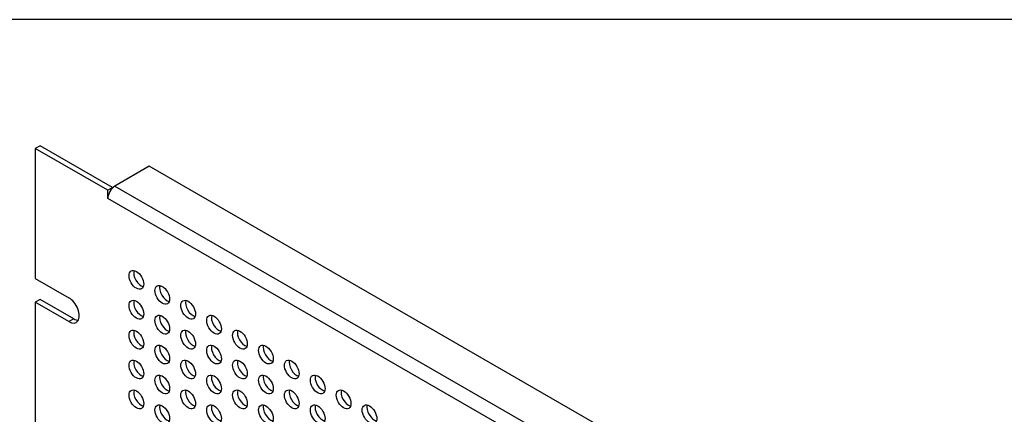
# Model space of a CAD drawing. Header units: inches. Extents: x 0 to 52.8, y -0.2 to 39.5.
# Tile 16 of 17: x 36 to 44.4, y 36.1 to 39.5. Entities that reach past the tile are written whole.
import ezdxf

# ---------------------------------------------------------------- set-up
doc = ezdxf.new("R2010")
doc.units = ezdxf.units.IN
doc.header["$MEASUREMENT"] = 0
doc.layers.add('COM54345', color=7, linetype='Continuous')
doc.layers.add('Default', color=7, linetype='Continuous')

# ---------------------------------------------------------------- blocks, each defined once
blk = doc.blocks.new('SE4')
at = {"layer": 'COM54345', "color": 7, "linetype": 'Continuous'}
for p, q in [((36.184, 38.4143), (36.1437, 38.391)), ((36.1437, 38.391), (36.1437, 37.2814)), ((36.7624, 38.0338), (36.1437, 38.391)), ((36.8027, 38.0571), (36.184, 38.4143)), ((37.116, 38.2379), (36.8232, 38.0689)), ((49.3136, 31.1956), (37.116, 38.2379)), ((36.8027, 38.0571), (36.7624, 38.0338)), ((36.8027, 38.0529), (36.8027, 38.0571)), ((36.8232, 38.0689), (49.0208, 31.0266)), ((36.7624, 37.9636), (36.7624, 38.0338)), ((36.7624, 37.9637), (36.7624, 37.9636)), ((36.7624, 37.9636), (36.7624, 37.9636)), ((48.96, 30.9213), (36.7624, 37.9636)), ((36.1437, 37.2814), (36.4308, 37.1157)), ((36.184, 37.1006), (36.1437, 37.0773)), ((36.1437, 37.0773), (36.1437, 32.5866)), ((36.4308, 36.9115), (36.1437, 37.0773)), ((36.4711, 36.9348), (36.184, 37.1006)), ((36.4711, 36.9348), (36.4308, 36.9115))]:
    blk.add_line(p, q, dxfattribs=at)
for centre, major_axis, start_param, end_param in [((36.8232, 37.9987), (0.043, 0.0745), 0.785398, 2.356194), ((37.0458, 37.2916), (-0.0442, 0.0766), 0.472849, 2.668743), ((37.2668, 37.164), (-0.0442, 0.0766), 0.472849, 2.668743), ((36.4308, 37.0136), (-0.0625, 0.1083), 2.356194, 5.497787), ((37.0458, 37.0365), (-0.0442, 0.0766), 0.472849, 2.668743), ((37.4877, 37.0365), (-0.0442, 0.0766), 0.472849, 2.668743), ((37.2668, 36.9089), (-0.0442, 0.0766), 0.472849, 2.668743), ((37.7087, 36.9089), (-0.0442, 0.0766), 0.472849, 2.668743), ((36.4711, 37.0369), (-0.0625, 0.1083), 2.356194, 2.813286), ((37.0458, 36.7813), (-0.0442, 0.0766), 0.472849, 2.668743), ((37.4877, 36.7813), (-0.0442, 0.0766), 0.472849, 2.668743), ((37.9297, 36.7813), (-0.0442, 0.0766), 0.472849, 2.668743), ((37.2668, 36.6537), (-0.0442, 0.0766), 0.472849, 2.668743), ((37.7087, 36.6537), (-0.0442, 0.0766), 0.472849, 2.668743), ((38.1506, 36.6537), (-0.0442, 0.0766), 0.472849, 2.668743), ((37.0458, 36.5261), (-0.0442, 0.0766), 0.472849, 2.668743), ((37.4877, 36.5261), (-0.0442, 0.0766), 0.472849, 2.668743), ((37.9297, 36.5261), (-0.0442, 0.0766), 0.472849, 2.668743), ((38.3716, 36.5261), (-0.0442, 0.0766), 0.472849, 2.668743), ((37.2668, 36.3986), (-0.0442, 0.0766), 0.472849, 2.668743), ((37.7087, 36.3986), (-0.0442, 0.0766), 0.472849, 2.668743), ((38.1506, 36.3986), (-0.0442, 0.0766), 0.472849, 2.668743), ((38.5926, 36.3986), (-0.0442, 0.0766), 0.472849, 2.668743), ((37.0458, 36.271), (-0.0442, 0.0766), 0.472849, 2.668743), ((37.4877, 36.271), (-0.0442, 0.0766), 0.472849, 2.668743), ((37.9297, 36.271), (-0.0442, 0.0766), 0.472849, 2.668743), ((38.3716, 36.271), (-0.0442, 0.0766), 0.472849, 2.668743), ((38.8136, 36.271), (-0.0442, 0.0766), 0.472849, 2.668743), ((37.2668, 36.1434), (-0.0442, 0.0766), 0.472849, 2.668743), ((37.7087, 36.1434), (-0.0442, 0.0766), 0.472849, 2.668743), ((38.1506, 36.1434), (-0.0442, 0.0766), 0.472849, 2.668743), ((38.5926, 36.1434), (-0.0442, 0.0766), 0.472849, 2.668743), ((39.0345, 36.1434), (-0.0442, 0.0766), 0.472849, 2.668743)]:
    blk.add_ellipse(centre, major_axis=major_axis, ratio=0.57735, start_param=start_param, end_param=end_param, dxfattribs=at)
for centre in [(37.0055, 37.2683), (37.2265, 37.1408), (37.0055, 37.0132), (37.4474, 37.0132), (37.2265, 36.8856), (37.6684, 36.8856), (37.0055, 36.758), (37.4474, 36.758), (37.8894, 36.758), (37.2265, 36.6305), (37.6684, 36.6305), (38.1103, 36.6305), (37.0055, 36.5029), (37.4474, 36.5029), (37.8894, 36.5029), (38.3313, 36.5029), (37.2265, 36.3753), (37.6684, 36.3753), (38.1103, 36.3753), (38.5523, 36.3753), (37.0055, 36.2477), (37.4474, 36.2477), (37.8894, 36.2477), (38.3313, 36.2477), (38.7732, 36.2477), (37.2265, 36.1201), (37.6684, 36.1201), (38.1103, 36.1201), (38.5523, 36.1201), (38.9942, 36.1201)]:
    blk.add_ellipse(centre, major_axis=(-0.0442, 0.0766), ratio=0.57735, dxfattribs=at)

msp = doc.modelspace()

# ---------------------------------------------------------------- linework, layer by layer
at = {"layer": 'Default', "color": 7, "linetype": 'Continuous'}
msp.add_line((52.8448, 39.4903), (0, 39.4903), dxfattribs=at)

# ---------------------------------------------------------------- block references
at = {"layer": 'Default'}
msp.add_blockref('SE4', (0, 0), dxfattribs=at)

doc.saveas('drawing.dxf')
